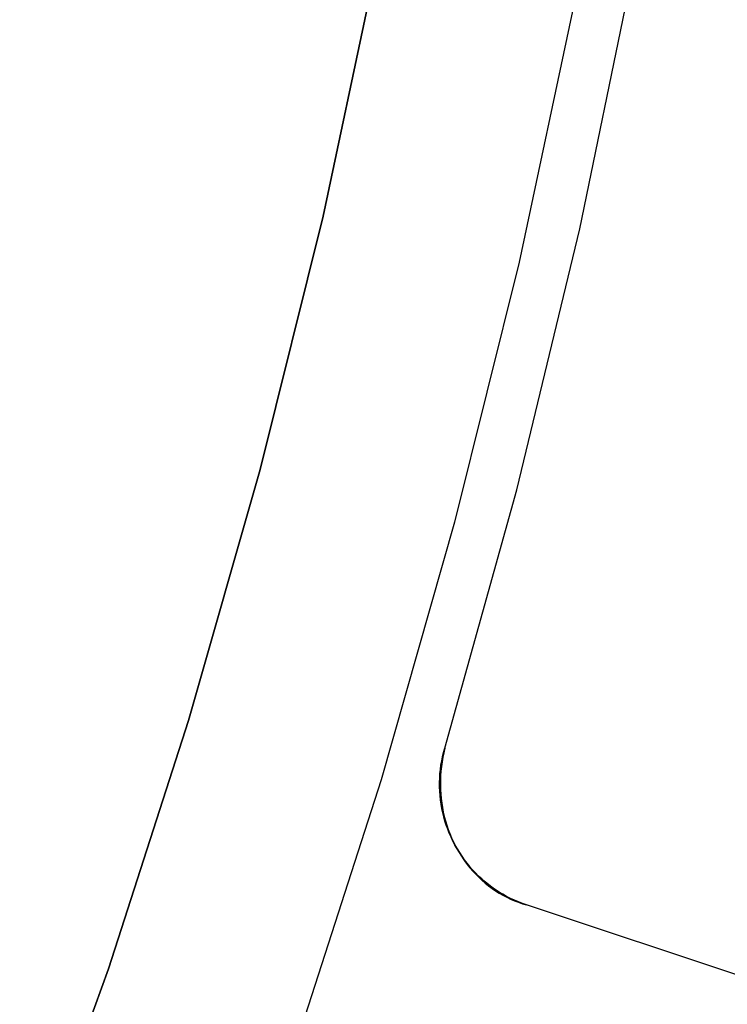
# Model space of a CAD drawing. Header units: millimetres. Extents: x 7986 to 9191, y -11326 to -10283.
# Tile 245 of 256: x 8644.07 to 8649.64, y -10685.34 to -10677.59. Entities that reach past the tile are written whole.
import ezdxf

# ---------------------------------------------------------------- set-up
doc = ezdxf.new("R2010")
doc.units = ezdxf.units.MM
doc.layers.add('color', color=7, linetype='Continuous')

msp = doc.modelspace()

# ---------------------------------------------------------------- linework, layer by layer
at = {"layer": 'color', "color": 254, "true_color": 0xcad1ee}
for p, q in [((8646.885, -10677.1236, 2.2594), (8646.4596, -10679.1331, 2.2594)), ((8646.4596, -10679.1331, 0.2594), (8646.885, -10677.1236, 0.2594)), ((8646.885, -10677.1236, 2.2594), (8646.4596, -10679.1331, 2.2594)), ((8646.4596, -10679.1331, 0.2594), (8646.885, -10677.1236, 0.2594)), ((8646.885, -10677.1236, 1.2594), (8646.4596, -10679.1331, 1.2594)), ((8648.4804, -10679.2334, 2.2594), (8648.906, -10677.1645, 2.2594)), ((8648.4804, -10679.2334, 4.3594), (8648.906, -10677.1645, 4.3594)), ((8648.4804, -10679.2334, 2.2594), (8648.906, -10677.1645, 2.2594)), ((8648.4804, -10679.2334, 3.3094), (8648.906, -10677.1645, 3.3094)), ((8648.4804, -10679.2334, 4.3594), (8648.906, -10677.1645, 4.3594)), ((8648.4394, -10677.4304, 0.2594), (8648.0026, -10679.4936, 0.2594)), ((8648.4394, -10677.4304, 0.2594), (8648.0026, -10679.4936, 0.2594)), ((8646.4596, -10679.1331, 2.2594), (8645.9651, -10681.1267, 2.2594)), ((8645.9651, -10681.1267, 0.2594), (8646.4596, -10679.1331, 0.2594)), ((8646.4596, -10679.1331, 2.2594), (8645.9651, -10681.1267, 2.2594)), ((8645.9651, -10681.1267, 0.2594), (8646.4596, -10679.1331, 0.2594)), ((8646.4596, -10679.1331, 1.2594), (8645.9651, -10681.1267, 1.2594)), ((8647.9841, -10681.2865, 2.2594), (8648.4804, -10679.2334, 2.2594)), ((8647.9841, -10681.2865, 4.3594), (8648.4804, -10679.2334, 4.3594)), ((8647.9841, -10681.2865, 2.2594), (8648.4804, -10679.2334, 2.2594)), ((8647.9841, -10681.2865, 3.3094), (8648.4804, -10679.2334, 3.3094)), ((8647.9841, -10681.2865, 4.3594), (8648.4804, -10679.2334, 4.3594)), ((8648.0026, -10679.4936, 0.2594), (8647.4949, -10681.5405, 0.2594)), ((8648.0026, -10679.4936, 0.2594), (8647.4949, -10681.5405, 0.2594)), ((8645.9651, -10681.1267, 2.2594), (8645.4021, -10683.1021, 2.2594)), ((8645.4021, -10683.1021, 0.2594), (8645.9651, -10681.1267, 0.2594)), ((8645.9651, -10681.1267, 2.2594), (8645.4021, -10683.1021, 2.2594)), ((8645.4021, -10683.1021, 0.2594), (8645.9651, -10681.1267, 0.2594)), ((8645.9651, -10681.1267, 1.2594), (8645.4021, -10683.1021, 1.2594)), ((8647.4176, -10683.3213, 2.2594), (8647.9841, -10681.2865, 2.2594)), ((8647.4176, -10683.3213, 4.3594), (8647.9841, -10681.2865, 4.3594)), ((8647.4176, -10683.3213, 2.2594), (8647.9841, -10681.2865, 2.2594)), ((8647.4176, -10683.3213, 3.3094), (8647.9841, -10681.2865, 3.3094)), ((8647.4176, -10683.3213, 4.3594), (8647.9841, -10681.2865, 4.3594)), ((8647.4949, -10681.5405, 0.2594), (8646.9168, -10683.5687, 0.2594)), ((8647.4949, -10681.5405, 0.2594), (8646.9168, -10683.5687, 0.2594)), ((8645.4021, -10683.1021, 2.2594), (8644.7712, -10685.0568, 2.2594)), ((8644.7712, -10685.0568, 0.2594), (8645.4021, -10683.1021, 0.2594)), ((8645.4021, -10683.1021, 2.2594), (8644.7712, -10685.0568, 2.2594)), ((8644.7712, -10685.0568, 0.2594), (8645.4021, -10683.1021, 0.2594)), ((8645.4021, -10683.1021, 1.2594), (8644.7712, -10685.0568, 1.2594)), ((8647.3935, -10683.421, 4.3594), (8647.4004, -10683.3875, 4.3594)), ((8647.4004, -10683.3875, 3.1014), (8647.3935, -10683.421, 3.1014)), ((8647.3935, -10683.421, 4.3594), (8647.4004, -10683.3875, 4.3594)), ((8647.4004, -10683.3875, 4.3594), (8647.4084, -10683.3543, 4.3594)), ((8647.4084, -10683.3543, 3.1014), (8647.4004, -10683.3875, 3.1014)), ((8647.4004, -10683.3875, 4.3594), (8647.4084, -10683.3543, 4.3594)), ((8647.4092, -10683.3568, 2.2585), (8647.4019, -10683.3926, 2.257)), ((8647.4092, -10683.3568, 2.2585), (8647.4019, -10683.3926, 2.257)), ((8647.4084, -10683.3543, 4.3594), (8647.4176, -10683.3213, 4.3594)), ((8647.4176, -10683.3213, 3.1014), (8647.4084, -10683.3543, 3.1014)), ((8647.4084, -10683.3543, 4.3594), (8647.4176, -10683.3213, 4.3594)), ((8647.4176, -10683.3213, 2.2594), (8647.4092, -10683.3568, 2.2585)), ((8647.4176, -10683.3213, 2.2594), (8647.4092, -10683.3568, 2.2585)), ((8647.4176, -10683.3213, 4.3594), (8647.4176, -10683.3213, 2.2594)), ((8647.4176, -10683.3213, 4.3594), (8647.4176, -10683.3213, 2.2594)), ((8647.3831, -10683.4886, 4.3594), (8647.3877, -10683.4547, 4.3594)), ((8647.3877, -10683.4547, 3.1014), (8647.3831, -10683.4886, 3.1014)), ((8647.3831, -10683.4886, 4.3594), (8647.3877, -10683.4547, 4.3594)), ((8647.3908, -10683.4645, 2.2527), (8647.3871, -10683.5007, 2.2498)), ((8647.3908, -10683.4645, 2.2527), (8647.3871, -10683.5007, 2.2498)), ((8647.3877, -10683.4547, 4.3594), (8647.3935, -10683.421, 4.3594)), ((8647.3935, -10683.421, 3.1014), (8647.3877, -10683.4547, 3.1014)), ((8647.3877, -10683.4547, 4.3594), (8647.3935, -10683.421, 4.3594)), ((8647.3958, -10683.4285, 2.2551), (8647.3908, -10683.4645, 2.2527)), ((8647.3958, -10683.4285, 2.2551), (8647.3908, -10683.4645, 2.2527)), ((8647.4019, -10683.3926, 2.257), (8647.3958, -10683.4285, 2.2551)), ((8647.4019, -10683.3926, 2.257), (8647.3958, -10683.4285, 2.2551)), ((8647.3774, -10683.5567, 4.3594), (8647.3797, -10683.5226, 4.3594)), ((8647.3797, -10683.5226, 3.1014), (8647.3774, -10683.5567, 3.1014)), ((8647.3774, -10683.5567, 4.3594), (8647.3797, -10683.5226, 4.3594)), ((8647.3797, -10683.5226, 4.3594), (8647.3831, -10683.4886, 4.3594)), ((8647.3831, -10683.4886, 3.1014), (8647.3797, -10683.5226, 3.1014)), ((8647.3797, -10683.5226, 4.3594), (8647.3831, -10683.4886, 4.3594)), ((8647.3845, -10683.5369, 2.2464), (8647.383, -10683.5732, 2.2425)), ((8647.3845, -10683.5369, 2.2464), (8647.383, -10683.5732, 2.2425)), ((8647.3871, -10683.5007, 2.2498), (8647.3845, -10683.5369, 2.2464)), ((8647.3871, -10683.5007, 2.2498), (8647.3845, -10683.5369, 2.2464)), ((8646.9168, -10683.5687, 0.2594), (8646.2691, -10685.5757, 0.2594)), ((8646.9168, -10683.5687, 0.2594), (8646.2691, -10685.5757, 0.2594)), ((8647.3763, -10683.5909, 4.3594), (8647.3774, -10683.5567, 4.3594)), ((8647.3774, -10683.5567, 3.1014), (8647.3763, -10683.5909, 3.1014)), ((8647.3763, -10683.5909, 4.3594), (8647.3774, -10683.5567, 4.3594)), ((8647.3764, -10683.6251, 4.3594), (8647.3763, -10683.5909, 4.3594)), ((8647.3763, -10683.5909, 3.1014), (8647.3764, -10683.6251, 3.1014)), ((8647.3764, -10683.6251, 4.3594), (8647.3763, -10683.5909, 4.3594)), ((8647.383, -10683.5732, 2.2425), (8647.3828, -10683.6094, 2.2381)), ((8647.383, -10683.5732, 2.2425), (8647.3828, -10683.6094, 2.2381)), ((8647.3828, -10683.6094, 2.2381), (8647.3837, -10683.6455, 2.2333)), ((8647.3828, -10683.6094, 2.2381), (8647.3837, -10683.6455, 2.2333)), ((8647.3776, -10683.6593, 4.3594), (8647.3764, -10683.6251, 4.3594)), ((8647.3764, -10683.6251, 3.1014), (8647.3776, -10683.6593, 3.1014)), ((8647.3776, -10683.6593, 4.3594), (8647.3764, -10683.6251, 4.3594)), ((8647.38, -10683.6934, 4.3594), (8647.3776, -10683.6593, 4.3594)), ((8647.3776, -10683.6593, 3.1014), (8647.38, -10683.6934, 3.1014)), ((8647.38, -10683.6934, 4.3594), (8647.3776, -10683.6593, 4.3594)), ((8647.3836, -10683.7274, 4.3594), (8647.38, -10683.6934, 4.3594)), ((8647.38, -10683.6934, 3.1014), (8647.3836, -10683.7274, 3.1014)), ((8647.3836, -10683.7274, 4.3594), (8647.38, -10683.6934, 4.3594)), ((8647.3837, -10683.6455, 2.2333), (8647.3858, -10683.6816, 2.2279)), ((8647.3837, -10683.6455, 2.2333), (8647.3858, -10683.6816, 2.2279)), ((8647.3858, -10683.6816, 2.2279), (8647.3891, -10683.7174, 2.2222)), ((8647.3858, -10683.6816, 2.2279), (8647.3891, -10683.7174, 2.2222)), ((8647.3883, -10683.7612, 4.3594), (8647.3836, -10683.7274, 4.3594)), ((8647.3836, -10683.7274, 3.1014), (8647.3883, -10683.7612, 3.1014)), ((8647.3883, -10683.7612, 4.3594), (8647.3836, -10683.7274, 4.3594)), ((8647.3942, -10683.7949, 4.3594), (8647.3883, -10683.7612, 4.3594)), ((8647.3883, -10683.7612, 3.1014), (8647.3942, -10683.7949, 3.1014)), ((8647.3942, -10683.7949, 4.3594), (8647.3883, -10683.7612, 4.3594)), ((8647.3891, -10683.7174, 2.2222), (8647.3935, -10683.7531, 2.2159)), ((8647.3891, -10683.7174, 2.2222), (8647.3935, -10683.7531, 2.2159)), ((8647.3935, -10683.7531, 2.2159), (8647.3992, -10683.7885, 2.2093)), ((8647.3935, -10683.7531, 2.2159), (8647.3992, -10683.7885, 2.2093)), ((8647.4012, -10683.8284, 4.3594), (8647.3942, -10683.7949, 4.3594)), ((8647.3942, -10683.7949, 3.1014), (8647.4012, -10683.8284, 3.1014)), ((8647.4012, -10683.8284, 4.3594), (8647.3942, -10683.7949, 4.3594)), ((8647.3992, -10683.7885, 2.2093), (8647.4059, -10683.8237, 2.2021)), ((8647.3992, -10683.7885, 2.2093), (8647.4059, -10683.8237, 2.2021)), ((8647.4094, -10683.8616, 4.3594), (8647.4012, -10683.8284, 4.3594)), ((8647.4012, -10683.8284, 3.1014), (8647.4094, -10683.8616, 3.1014)), ((8647.4094, -10683.8616, 4.3594), (8647.4012, -10683.8284, 4.3594)), ((8647.4059, -10683.8237, 2.2021), (8647.4139, -10683.8585, 2.1946)), ((8647.4059, -10683.8237, 2.2021), (8647.4139, -10683.8585, 2.1946)), ((8647.4187, -10683.8945, 4.3594), (8647.4094, -10683.8616, 4.3594)), ((8647.4094, -10683.8616, 3.1014), (8647.4187, -10683.8945, 3.1014)), ((8647.4187, -10683.8945, 4.3594), (8647.4094, -10683.8616, 4.3594)), ((8647.4139, -10683.8585, 2.1946), (8647.4229, -10683.8929, 2.1866)), ((8647.4139, -10683.8585, 2.1946), (8647.4229, -10683.8929, 2.1866)), ((8647.4291, -10683.927, 4.3594), (8647.4187, -10683.8945, 4.3594)), ((8647.4187, -10683.8945, 3.1014), (8647.4291, -10683.927, 3.1014)), ((8647.4291, -10683.927, 4.3594), (8647.4187, -10683.8945, 4.3594)), ((8647.4229, -10683.8929, 2.1866), (8647.4331, -10683.9269, 2.1782)), ((8647.4229, -10683.8929, 2.1866), (8647.4331, -10683.9269, 2.1782)), ((8647.4407, -10683.9592, 4.3594), (8647.4291, -10683.927, 4.3594)), ((8647.4291, -10683.927, 3.1014), (8647.4407, -10683.9592, 3.1014)), ((8647.4407, -10683.9592, 4.3594), (8647.4291, -10683.927, 4.3594)), ((8647.4331, -10683.9269, 2.1782), (8647.4445, -10683.9605, 2.1695)), ((8647.4331, -10683.9269, 2.1782), (8647.4445, -10683.9605, 2.1695)), ((8647.4533, -10683.991, 4.3594), (8647.4407, -10683.9592, 4.3594)), ((8647.4407, -10683.9592, 3.1014), (8647.4533, -10683.991, 3.1014)), ((8647.4533, -10683.991, 4.3594), (8647.4407, -10683.9592, 4.3594)), ((8647.4445, -10683.9605, 2.1695), (8647.4569, -10683.9935, 2.1603)), ((8647.4445, -10683.9605, 2.1695), (8647.4569, -10683.9935, 2.1603)), ((8647.467, -10684.0223, 4.3594), (8647.4533, -10683.991, 4.3594)), ((8647.4533, -10683.991, 3.1014), (8647.467, -10684.0223, 3.1014)), ((8647.467, -10684.0223, 4.3594), (8647.4533, -10683.991, 4.3594)), ((8647.4569, -10683.9935, 2.1603), (8647.4704, -10684.026, 2.1507)), ((8647.4569, -10683.9935, 2.1603), (8647.4704, -10684.026, 2.1507)), ((8647.4817, -10684.0532, 4.3594), (8647.467, -10684.0223, 4.3594)), ((8647.467, -10684.0223, 3.1014), (8647.4817, -10684.0532, 3.1014)), ((8647.4817, -10684.0532, 4.3594), (8647.467, -10684.0223, 4.3594)), ((8647.4704, -10684.026, 2.1507), (8647.485, -10684.058, 2.1408)), ((8647.4704, -10684.026, 2.1507), (8647.485, -10684.058, 2.1408)), ((8647.4975, -10684.0835, 4.3594), (8647.4817, -10684.0532, 4.3594)), ((8647.4817, -10684.0532, 3.1014), (8647.4975, -10684.0835, 3.1014)), ((8647.4975, -10684.0835, 4.3594), (8647.4817, -10684.0532, 4.3594)), ((8647.4822, -10684.0541, 2.1425), (8647.4822, -10684.0541, 4.3594)), ((8647.485, -10684.058, 2.1408), (8647.5006, -10684.0893, 2.1305)), ((8647.485, -10684.058, 2.1408), (8647.5006, -10684.0893, 2.1305)), ((8647.5144, -10684.1133, 4.3594), (8647.4975, -10684.0835, 4.3594)), ((8647.4975, -10684.0835, 3.1014), (8647.5144, -10684.1133, 3.1014)), ((8647.5144, -10684.1133, 4.3594), (8647.4975, -10684.0835, 4.3594)), ((8647.5006, -10684.0893, 2.1305), (8647.5173, -10684.1199, 2.1199)), ((8647.5006, -10684.0893, 2.1305), (8647.5173, -10684.1199, 2.1199)), ((8647.5322, -10684.1424, 4.3594), (8647.5144, -10684.1133, 4.3594)), ((8647.5144, -10684.1133, 3.1014), (8647.5322, -10684.1424, 3.1014)), ((8647.5322, -10684.1424, 4.3594), (8647.5144, -10684.1133, 4.3594)), ((8647.5173, -10684.1199, 2.1199), (8647.535, -10684.1499, 2.109)), ((8647.5173, -10684.1199, 2.1199), (8647.535, -10684.1499, 2.109)), ((8647.5511, -10684.171, 4.3594), (8647.5322, -10684.1424, 4.3594)), ((8647.5322, -10684.1424, 3.1014), (8647.5511, -10684.171, 3.1014)), ((8647.5511, -10684.171, 4.3594), (8647.5322, -10684.1424, 4.3594)), ((8647.535, -10684.1499, 2.109), (8647.5537, -10684.1792, 2.0977)), ((8647.535, -10684.1499, 2.109), (8647.5537, -10684.1792, 2.0977)), ((8647.5708, -10684.1988, 4.3594), (8647.5511, -10684.171, 4.3594)), ((8647.5511, -10684.171, 3.1014), (8647.5708, -10684.1988, 3.1014)), ((8647.5708, -10684.1988, 4.3594), (8647.5511, -10684.171, 4.3594)), ((8647.5537, -10684.1792, 2.0977), (8647.5733, -10684.2076, 2.0861)), ((8647.5537, -10684.1792, 2.0977), (8647.5733, -10684.2076, 2.0861)), ((8647.5916, -10684.226, 4.3594), (8647.5708, -10684.1988, 4.3594)), ((8647.5708, -10684.1988, 3.1014), (8647.5916, -10684.226, 3.1014)), ((8647.5916, -10684.226, 4.3594), (8647.5708, -10684.1988, 4.3594)), ((8647.5733, -10684.2076, 2.0861), (8647.5939, -10684.2353, 2.0743)), ((8647.5733, -10684.2076, 2.0861), (8647.5939, -10684.2353, 2.0743)), ((8647.6132, -10684.2525, 4.3594), (8647.5916, -10684.226, 4.3594)), ((8647.5916, -10684.226, 3.1014), (8647.6132, -10684.2525, 3.1014)), ((8647.6132, -10684.2525, 4.3594), (8647.5916, -10684.226, 4.3594)), ((8647.5939, -10684.2353, 2.0743), (8647.6155, -10684.2621, 2.0621)), ((8647.5939, -10684.2353, 2.0743), (8647.6155, -10684.2621, 2.0621)), ((8647.6358, -10684.2782, 4.3594), (8647.6132, -10684.2525, 4.3594)), ((8647.6132, -10684.2525, 3.1014), (8647.6358, -10684.2782, 3.1014)), ((8647.6358, -10684.2782, 4.3594), (8647.6132, -10684.2525, 4.3594)), ((8647.6155, -10684.2621, 2.0621), (8647.6379, -10684.2881, 2.0497)), ((8647.6155, -10684.2621, 2.0621), (8647.6379, -10684.2881, 2.0497)), ((8647.6592, -10684.3031, 4.3594), (8647.6358, -10684.2782, 4.3594)), ((8647.6358, -10684.2782, 3.1014), (8647.6592, -10684.3031, 3.1014)), ((8647.6592, -10684.3031, 4.3594), (8647.6358, -10684.2782, 4.3594)), ((8647.6379, -10684.2881, 2.0497), (8647.6612, -10684.3132, 2.0371)), ((8647.6379, -10684.2881, 2.0497), (8647.6612, -10684.3132, 2.0371)), ((8647.6834, -10684.3272, 4.3594), (8647.6592, -10684.3031, 4.3594)), ((8647.6592, -10684.3031, 3.1014), (8647.6834, -10684.3272, 3.1014)), ((8647.6834, -10684.3272, 4.3594), (8647.6592, -10684.3031, 4.3594)), ((8647.6612, -10684.3132, 2.0371), (8647.6853, -10684.3373, 2.0242)), ((8647.6612, -10684.3132, 2.0371), (8647.6853, -10684.3373, 2.0242)), ((8647.7085, -10684.3505, 4.3594), (8647.6834, -10684.3272, 4.3594)), ((8647.6834, -10684.3272, 3.1014), (8647.7085, -10684.3505, 3.1014)), ((8647.7085, -10684.3505, 4.3594), (8647.6834, -10684.3272, 4.3594)), ((8647.6853, -10684.3373, 2.0242), (8647.7102, -10684.3605, 2.0111)), ((8647.6853, -10684.3373, 2.0242), (8647.7102, -10684.3605, 2.0111)), ((8647.7343, -10684.3729, 4.3594), (8647.7085, -10684.3505, 4.3594)), ((8647.7085, -10684.3505, 3.1014), (8647.7343, -10684.3729, 3.1014)), ((8647.7343, -10684.3729, 4.3594), (8647.7085, -10684.3505, 4.3594)), ((8647.7102, -10684.3605, 2.0111), (8647.736, -10684.3827, 1.9979)), ((8647.7102, -10684.3605, 2.0111), (8647.736, -10684.3827, 1.9979)), ((8647.7609, -10684.3944, 4.3594), (8647.7343, -10684.3729, 4.3594)), ((8647.7343, -10684.3729, 3.1014), (8647.7609, -10684.3944, 3.1014)), ((8647.7609, -10684.3944, 4.3594), (8647.7343, -10684.3729, 4.3594)), ((8647.736, -10684.3827, 1.9979), (8647.7624, -10684.4039, 1.9844)), ((8647.736, -10684.3827, 1.9979), (8647.7624, -10684.4039, 1.9844)), ((8647.7882, -10684.4149, 4.3594), (8647.7609, -10684.3944, 4.3594)), ((8647.7609, -10684.3944, 3.1014), (8647.7882, -10684.4149, 3.1014)), ((8647.7882, -10684.4149, 4.3594), (8647.7609, -10684.3944, 4.3594)), ((8647.7624, -10684.4039, 1.9844), (8647.7896, -10684.4241, 1.9708)), ((8647.7624, -10684.4039, 1.9844), (8647.7896, -10684.4241, 1.9708)), ((8647.8162, -10684.4346, 4.3594), (8647.7882, -10684.4149, 4.3594)), ((8647.7882, -10684.4149, 3.1014), (8647.8162, -10684.4346, 3.1014)), ((8647.8162, -10684.4346, 4.3594), (8647.7882, -10684.4149, 4.3594)), ((8647.7896, -10684.4241, 1.9708), (8647.8175, -10684.4431, 1.957)), ((8647.7896, -10684.4241, 1.9708), (8647.8175, -10684.4431, 1.957)), ((8647.8449, -10684.4532, 4.3594), (8647.8162, -10684.4346, 4.3594)), ((8647.8162, -10684.4346, 3.1014), (8647.8449, -10684.4532, 3.1014)), ((8647.8449, -10684.4532, 4.3594), (8647.8162, -10684.4346, 4.3594)), ((8647.8175, -10684.4431, 1.957), (8647.846, -10684.4611, 1.9431)), ((8647.8175, -10684.4431, 1.957), (8647.846, -10684.4611, 1.9431)), ((8647.8742, -10684.4709, 4.3594), (8647.8449, -10684.4532, 4.3594)), ((8647.8449, -10684.4532, 3.1014), (8647.8742, -10684.4709, 3.1014)), ((8647.8742, -10684.4709, 4.3594), (8647.8449, -10684.4532, 4.3594)), ((8647.846, -10684.4611, 1.9431), (8647.8752, -10684.478, 1.9291)), ((8647.846, -10684.4611, 1.9431), (8647.8752, -10684.478, 1.9291)), ((8647.904, -10684.4876, 4.3594), (8647.8742, -10684.4709, 4.3594)), ((8647.8742, -10684.4709, 3.1014), (8647.904, -10684.4876, 3.1014)), ((8647.904, -10684.4876, 4.3594), (8647.8742, -10684.4709, 4.3594)), ((8647.8752, -10684.478, 1.9291), (8647.9049, -10684.4938, 1.9149)), ((8647.8752, -10684.478, 1.9291), (8647.9049, -10684.4938, 1.9149)), ((8647.9344, -10684.5032, 4.3594), (8647.904, -10684.4876, 4.3594)), ((8647.904, -10684.4876, 3.1014), (8647.9344, -10684.5032, 3.1014)), ((8647.9344, -10684.5032, 4.3594), (8647.904, -10684.4876, 4.3594)), ((8647.9049, -10684.4938, 1.9149), (8647.9351, -10684.5084, 1.9007)), ((8647.9049, -10684.4938, 1.9149), (8647.9351, -10684.5084, 1.9007)), ((8647.9654, -10684.5178, 4.3594), (8647.9344, -10684.5032, 4.3594)), ((8647.9344, -10684.5032, 3.1014), (8647.9654, -10684.5178, 3.1014)), ((8647.9654, -10684.5178, 4.3594), (8647.9344, -10684.5032, 4.3594)), ((8647.9351, -10684.5084, 1.9007), (8647.9659, -10684.5219, 1.8865)), ((8647.9351, -10684.5084, 1.9007), (8647.9659, -10684.5219, 1.8865)), ((8647.9968, -10684.5313, 4.3594), (8647.9654, -10684.5178, 4.3594)), ((8647.9654, -10684.5178, 3.1014), (8647.9968, -10684.5313, 3.1014)), ((8647.9968, -10684.5313, 4.3594), (8647.9654, -10684.5178, 4.3594)), ((8647.9659, -10684.5219, 1.8865), (8647.9971, -10684.5341, 1.8721)), ((8647.9659, -10684.5219, 1.8865), (8647.9971, -10684.5341, 1.8721)), ((8648.0286, -10684.5437, 4.3594), (8647.9968, -10684.5313, 4.3594)), ((8647.9968, -10684.5313, 3.1014), (8648.0286, -10684.5437, 3.1014)), ((8648.0286, -10684.5437, 4.3594), (8647.9968, -10684.5313, 4.3594)), ((8647.9971, -10684.5341, 1.8721), (8648.0288, -10684.5452, 1.8578)), ((8647.9971, -10684.5341, 1.8721), (8648.0288, -10684.5452, 1.8578)), ((8648.0609, -10684.555, 4.3594), (8648.0286, -10684.5437, 4.3594)), ((8648.0286, -10684.5437, 3.1014), (8648.0609, -10684.555, 3.1014)), ((8648.0609, -10684.555, 4.3594), (8648.0286, -10684.5437, 4.3594)), ((8648.0288, -10684.5452, 1.8578), (8648.0609, -10684.555, 1.8434)), ((8648.0288, -10684.5452, 1.8578), (8648.0609, -10684.555, 1.8434)), ((8648.0609, -10684.555, 1.8434), (8648.0609, -10684.555, 4.3594)), ((8657.0802, -10687.5521, -2.2071), (8648.0609, -10684.555, 1.8434)), ((8657.0802, -10687.5521, -2.2071), (8648.0609, -10684.555, 1.8434)), ((8648.0609, -10684.555, 1.8434), (8648.0609, -10684.555, 4.3594)), ((8657.0802, -10687.5521, 4.3594), (8648.0609, -10684.555, 4.3594)), ((8657.0802, -10687.5521, 4.3594), (8648.0609, -10684.555, 4.3594)), ((8644.7712, -10685.0568, 2.2594), (8644.0732, -10686.9886, 2.2594)), ((8644.0732, -10686.9886, 0.2594), (8644.7712, -10685.0568, 0.2594)), ((8644.7712, -10685.0568, 2.2594), (8644.0732, -10686.9886, 2.2594)), ((8644.0732, -10686.9886, 0.2594), (8644.7712, -10685.0568, 0.2594)), ((8644.7712, -10685.0568, 1.2594), (8644.0732, -10686.9886, 1.2594))]:
    msp.add_line(p, q, dxfattribs=at)

doc.saveas('drawing.dxf')
